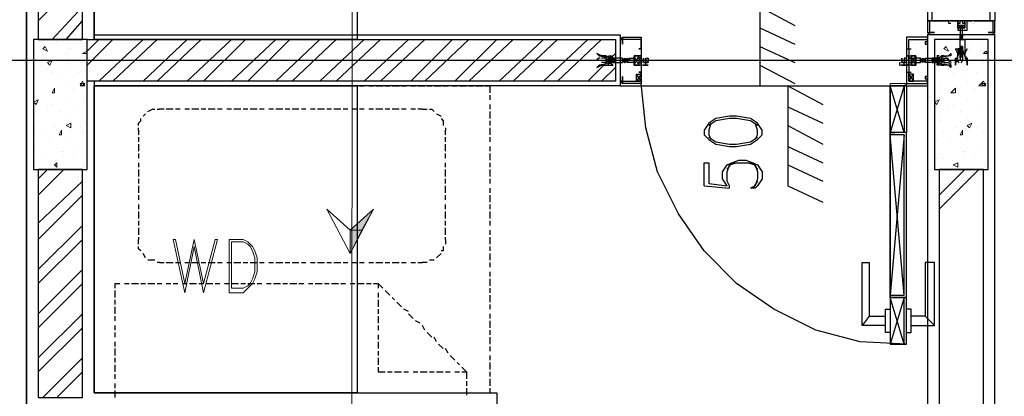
# Model space of a CAD drawing. Header units: millimetres. Extents: x 0 to 420, y 0 to 297.
# Tile 11 of 95: x 49 to 67, y 130 to 137. Entities that reach past the tile are written whole.
import ezdxf

# ---------------------------------------------------------------- set-up
doc = ezdxf.new("R2010")
doc.units = ezdxf.units.MM
doc.layers.add('FILL_000000', color=7, linetype='Continuous')
doc.layers.add('LINE_000000', color=7, linetype='Continuous')

msp = doc.modelspace()

# ---------------------------------------------------------------- hatches: boundary and pattern name
at = {"layer": 'FILL_000000'}
h = msp.add_hatch(color=7, dxfattribs=at)
h.dxf.hatch_style = 1
h.paths.add_polyline_path([(54.695, 133.181), (54.906, 133.181), (55.118, 133.562), (54.695, 133.181)])
h = msp.add_hatch(color=7, dxfattribs=at)
h.dxf.hatch_style = 1
h.paths.add_polyline_path([(54.695, 132.757), (54.695, 133.181), (54.906, 133.181), (54.695, 132.757)])

# ---------------------------------------------------------------- linework, layer by layer
at = {"layer": 'LINE_000000', "lineweight": 25}
for p, q in [((48.81, 237.829), (48.81, 81.365)), ((48.81, 117.56), (48.81, 229.404)), ((49.022, 136.991), (49.826, 137.795)), ((62.145, 137.583), (62.145, 135.805)), ((49.276, 136.652), (49.826, 137.245)), ((62.145, 137.245), (62.78, 136.906)), ((49.53, 136.652), (49.826, 136.991)), ((65.744, 136.991), (65.744, 136.991)), ((66.421, 136.991), (66.421, 136.991)), ((62.145, 136.864), (62.78, 136.567)), ((65.574, 136.948), (65.574, 136.948)), ((65.574, 136.948), (65.574, 136.948)), ((65.574, 136.948), (65.574, 136.948)), ((65.744, 136.906), (65.871, 136.864)), ((66.04, 136.948), (66.04, 136.948)), ((66.04, 136.948), (66.04, 136.948)), ((66.04, 136.948), (66.04, 136.948)), ((49.911, 136.44), (50.123, 136.652)), ((49.911, 136.186), (50.377, 136.652)), ((50.123, 135.89), (50.927, 136.652)), ((50.377, 135.89), (51.181, 136.652)), ((50.927, 135.89), (51.731, 136.652)), ((51.181, 135.89), (51.985, 136.652)), ((51.731, 135.89), (52.536, 136.652)), ((52.028, 135.89), (52.79, 136.652)), ((52.536, 135.89), (53.34, 136.652)), ((52.832, 135.89), (53.594, 136.652)), ((53.34, 135.89), (54.144, 136.652)), ((53.636, 135.89), (54.441, 136.652)), ((54.144, 135.89), (54.949, 136.652)), ((54.441, 135.89), (55.245, 136.652)), ((54.949, 135.89), (55.753, 136.652)), ((55.245, 135.89), (56.049, 136.652)), ((55.795, 135.89), (56.557, 136.652)), ((56.049, 135.89), (56.854, 136.652)), ((56.6, 135.89), (57.362, 136.652)), ((56.854, 135.89), (57.658, 136.652)), ((57.404, 135.89), (58.208, 136.652)), ((57.658, 135.89), (58.462, 136.652)), ((58.208, 135.89), (59.013, 136.652)), ((58.462, 135.89), (59.267, 136.652)), ((59.605, 136.652), (59.605, 136.652)), ((59.605, 136.652), (59.605, 136.652)), ((59.648, 136.694), (59.648, 136.652)), ((59.648, 136.694), (59.648, 136.694)), ((59.648, 136.652), (59.648, 136.652)), ((65.193, 136.779), (65.193, 136.779)), ((65.193, 136.779), (65.193, 136.779)), ((65.193, 136.737), (65.193, 118.787)), ((66.421, 136.737), (65.193, 136.737)), ((66.421, 136.737), (65.193, 136.737)), ((65.193, 136.737), (65.193, 136.737)), ((65.193, 136.694), (65.193, 136.694)), ((65.193, 136.652), (65.193, 136.652)), ((65.236, 136.779), (65.236, 136.779)), ((65.236, 136.779), (65.236, 136.779)), ((65.236, 136.779), (65.236, 136.779)), ((65.236, 136.737), (65.236, 136.737)), ((65.786, 136.737), (65.786, 136.737)), ((65.786, 136.694), (65.786, 136.737)), ((65.786, 136.737), (65.786, 136.737)), ((65.786, 136.737), (65.828, 136.737)), ((65.786, 136.694), (65.828, 136.694)), ((65.786, 136.694), (65.786, 136.694)), ((65.786, 136.652), (65.786, 136.652)), ((65.828, 136.737), (65.828, 136.694)), ((65.828, 136.737), (65.828, 136.737)), ((65.828, 136.737), (65.828, 136.737)), ((65.828, 136.694), (65.828, 136.694)), ((65.828, 136.652), (65.828, 136.652)), ((65.828, 136.652), (65.828, 136.652)), ((66.379, 136.779), (66.379, 136.779)), ((66.379, 136.779), (66.379, 136.779)), ((66.379, 136.737), (66.379, 136.737)), ((66.421, 136.779), (66.421, 136.779)), ((66.421, 117.56), (66.421, 136.737)), ((59.986, 136.483), (59.986, 136.483)), ((62.145, 136.525), (62.78, 136.229)), ((64.812, 136.483), (64.897, 136.483)), ((64.855, 136.483), (64.855, 136.483)), ((64.855, 136.483), (64.855, 136.483)), ((65.786, 136.525), (65.786, 136.525)), ((65.786, 136.483), (65.786, 136.525)), ((65.786, 136.525), (65.786, 136.525)), ((65.786, 136.483), (65.786, 136.483)), ((65.786, 136.483), (65.786, 136.483)), ((65.786, 136.44), (65.786, 136.483)), ((65.786, 136.483), (65.786, 136.483)), ((65.786, 136.483), (65.786, 136.483)), ((65.828, 136.525), (65.828, 136.483)), ((65.828, 136.525), (65.828, 136.525)), ((65.828, 136.483), (65.828, 136.483)), ((65.828, 136.483), (65.828, 136.44)), ((65.828, 136.483), (65.828, 136.483)), ((59.013, 135.89), (59.521, 136.398)), ((59.351, 136.313), (59.267, 136.313)), ((59.351, 136.229), (59.394, 136.313)), ((59.478, 136.229), (59.521, 136.313)), ((59.944, 136.186), (59.859, 136.356)), ((59.944, 136.186), (59.859, 136.356)), ((64.897, 136.186), (64.982, 136.356)), ((64.897, 136.186), (64.982, 136.356)), ((65.151, 136.229), (65.109, 136.313)), ((65.49, 136.313), (65.574, 136.313)), ((65.786, 136.44), (65.828, 136.44)), ((65.786, 136.44), (65.786, 136.44)), ((65.786, 136.44), (65.786, 136.44)), ((65.786, 136.44), (65.786, 136.44)), ((65.786, 136.356), (65.828, 136.398)), ((65.786, 136.356), (65.786, 136.398)), ((65.786, 136.398), (65.786, 136.398)), ((65.786, 136.398), (65.786, 136.398)), ((65.786, 136.356), (65.828, 136.356)), ((65.786, 136.356), (65.786, 136.356)), ((65.786, 136.356), (65.786, 136.356)), ((65.786, 136.313), (65.786, 136.356)), ((65.786, 136.356), (65.786, 136.356)), ((65.786, 136.356), (65.786, 136.356)), ((65.786, 136.313), (65.786, 136.271)), ((65.828, 136.44), (65.828, 136.44)), ((65.828, 136.44), (65.828, 136.398)), ((65.828, 136.44), (65.828, 136.44)), ((65.828, 136.44), (65.828, 136.44)), ((65.828, 136.398), (65.828, 136.356)), ((65.828, 136.398), (65.828, 136.398)), ((65.828, 136.356), (65.828, 136.356)), ((65.828, 136.356), (65.828, 136.356)), ((65.828, 136.356), (65.828, 136.356)), ((65.828, 136.356), (65.828, 136.271)), ((109.262, 136.271), (27.94, 136.271)), ((59.351, 136.229), (59.267, 136.229)), ((59.267, 135.89), (59.521, 136.144)), ((59.436, 136.271), (59.436, 136.229)), ((59.521, 136.229), (59.521, 136.229)), ((59.521, 136.229), (59.521, 136.229)), ((60.029, 136.229), (60.113, 136.229)), ((62.145, 136.186), (62.78, 135.848)), ((64.728, 136.229), (64.812, 136.229)), ((65.151, 136.271), (65.151, 136.229)), ((65.49, 136.229), (65.574, 136.229)), ((59.986, 135.89), (59.902, 136.017)), ((59.986, 136.017), (59.902, 135.89)), ((59.986, 136.059), (59.986, 136.059)), ((64.812, 136.059), (64.897, 136.059)), ((64.812, 136.059), (64.897, 136.059)), ((64.855, 136.017), (64.855, 136.059)), ((64.855, 136.059), (64.855, 136.059)), ((64.855, 136.059), (64.855, 136.059)), ((64.855, 136.017), (64.855, 136.059)), ((64.855, 135.89), (64.939, 136.017)), ((64.855, 136.017), (64.939, 135.89)), ((50.165, 135.805), (50.25, 135.805)), ((50.292, 135.805), (50.419, 135.805)), ((50.461, 135.805), (50.546, 135.805)), ((50.588, 135.805), (50.715, 135.805)), ((50.758, 135.805), (50.842, 135.805)), ((50.927, 135.805), (51.012, 135.805)), ((51.054, 135.805), (51.181, 135.805)), ((51.223, 135.805), (51.308, 135.805)), ((51.35, 135.805), (51.477, 135.805)), ((51.52, 135.805), (51.604, 135.805)), ((51.689, 135.805), (51.774, 135.805)), ((51.816, 135.805), (51.943, 135.805)), ((51.985, 135.805), (52.07, 135.805)), ((52.112, 135.805), (52.239, 135.805)), ((52.282, 135.805), (52.366, 135.805)), ((52.451, 135.805), (52.536, 135.805)), ((52.578, 135.805), (52.705, 135.805)), ((52.747, 135.805), (52.832, 135.805)), ((52.874, 135.805), (53.001, 135.805)), ((53.044, 135.805), (53.128, 135.805)), ((53.213, 135.805), (53.298, 135.805)), ((53.34, 135.805), (53.467, 135.805)), ((53.509, 135.805), (53.594, 135.805)), ((53.636, 135.805), (53.763, 135.805)), ((53.806, 135.805), (53.89, 135.805)), ((53.975, 135.805), (54.06, 135.805)), ((54.102, 135.805), (54.229, 135.805)), ((54.271, 135.805), (54.356, 135.805)), ((54.398, 135.805), (54.525, 135.805)), ((54.568, 135.805), (54.652, 135.805)), ((54.737, 135.805), (54.822, 135.805)), ((54.864, 135.805), (54.949, 135.805)), ((55.033, 135.805), (55.118, 135.805)), ((55.16, 135.805), (55.287, 135.805)), ((55.33, 135.805), (55.414, 135.805)), ((55.457, 135.805), (55.584, 135.805)), ((55.626, 135.805), (55.711, 135.805)), ((55.795, 135.805), (55.88, 135.805)), ((55.922, 135.805), (56.049, 135.805)), ((56.092, 135.805), (56.176, 135.805)), ((56.219, 135.805), (56.346, 135.805)), ((56.388, 135.805), (56.473, 135.805)), ((56.557, 135.805), (56.642, 135.805)), ((56.684, 135.805), (56.811, 135.805)), ((56.854, 135.805), (56.938, 135.805)), ((56.981, 135.805), (57.108, 135.805)), ((59.648, 135.89), (59.605, 135.89)), ((59.605, 135.805), (65.193, 135.805)), ((59.648, 135.89), (59.648, 135.89)), ((59.648, 135.848), (59.648, 135.848)), ((62.145, 135.805), (62.653, 135.805)), ((62.653, 135.805), (62.653, 133.985)), ((62.653, 135.805), (63.288, 135.467)), ((64.77, 134.959), (64.516, 135.805)), ((64.77, 135.805), (64.516, 134.959)), ((64.77, 135.848), (64.855, 135.848)), ((64.812, 135.805), (64.812, 135.848)), ((65.193, 135.89), (65.193, 135.89)), ((65.193, 135.89), (65.193, 135.89)), ((65.193, 135.848), (65.193, 135.848)), ((50.038, 135.551), (50.038, 135.636)), ((57.235, 135.636), (57.235, 135.551)), ((50.038, 135.382), (50.038, 135.467)), ((51.181, 135.382), (51.223, 135.382)), ((51.308, 135.382), (51.223, 135.382)), ((51.477, 135.382), (51.35, 135.382)), ((51.604, 135.382), (51.52, 135.382)), ((51.774, 135.382), (51.689, 135.382)), ((51.943, 135.382), (51.816, 135.382)), ((52.07, 135.382), (51.985, 135.382)), ((52.239, 135.382), (52.112, 135.382)), ((52.366, 135.382), (52.282, 135.382)), ((52.536, 135.382), (52.451, 135.382)), ((52.705, 135.382), (52.578, 135.382)), ((52.832, 135.382), (52.747, 135.382)), ((53.001, 135.382), (52.874, 135.382)), ((53.128, 135.382), (53.044, 135.382)), ((53.298, 135.382), (53.213, 135.382)), ((53.467, 135.382), (53.34, 135.382)), ((53.594, 135.382), (53.509, 135.382)), ((53.763, 135.382), (53.636, 135.382)), ((53.89, 135.382), (53.806, 135.382)), ((54.06, 135.382), (53.975, 135.382)), ((54.229, 135.382), (54.102, 135.382)), ((54.356, 135.382), (54.271, 135.382)), ((54.525, 135.382), (54.398, 135.382)), ((54.652, 135.382), (54.568, 135.382)), ((54.822, 135.382), (54.737, 135.382)), ((54.949, 135.382), (54.864, 135.382)), ((55.118, 135.382), (55.033, 135.382)), ((55.287, 135.382), (55.16, 135.382)), ((55.414, 135.382), (55.33, 135.382)), ((55.584, 135.382), (55.457, 135.382)), ((55.711, 135.382), (55.626, 135.382)), ((55.88, 135.382), (55.795, 135.382)), ((56.007, 135.382), (55.922, 135.382)), ((56.007, 135.382), (56.092, 135.382)), ((57.235, 135.467), (57.235, 135.382)), ((62.653, 135.424), (63.288, 135.128)), ((50.038, 135.213), (50.038, 135.34)), ((50.927, 135.255), (50.969, 135.297)), ((56.261, 135.297), (56.346, 135.255)), ((57.235, 135.34), (57.235, 135.213)), ((50.038, 135.086), (50.038, 135.17)), ((50.038, 134.916), (50.038, 135.043)), ((50.842, 135.001), (50.842, 135.043)), ((56.43, 135.043), (56.43, 135.001)), ((57.235, 135.17), (57.235, 135.086)), ((57.235, 135.043), (57.235, 134.916)), ((62.653, 135.086), (63.288, 134.747)), ((50.038, 134.789), (50.038, 134.874)), ((50.842, 135.001), (50.842, 134.916)), ((50.842, 134.874), (50.842, 134.789)), ((56.43, 134.916), (56.43, 135.001)), ((56.43, 134.789), (56.43, 134.874)), ((57.235, 134.874), (57.235, 134.789)), ((64.77, 131.995), (64.516, 134.916)), ((64.77, 134.916), (64.516, 131.995)), ((50.038, 134.62), (50.038, 134.705)), ((50.842, 134.747), (50.842, 134.62)), ((56.43, 134.62), (56.43, 134.747)), ((57.235, 134.705), (57.235, 134.62)), ((62.653, 134.705), (63.288, 134.408)), ((50.038, 134.451), (50.038, 134.578)), ((50.842, 134.578), (50.842, 134.493)), ((56.43, 134.493), (56.43, 134.578)), ((57.235, 134.578), (57.235, 134.451)), ((50.038, 134.324), (50.038, 134.408)), ((50.842, 134.408), (50.842, 134.324)), ((56.43, 134.324), (56.43, 134.408)), ((57.235, 134.408), (57.235, 134.324)), ((62.653, 134.366), (63.288, 134.07)), ((49.022, 134.112), (49.191, 134.281)), ((49.022, 133.816), (49.488, 134.281)), ((50.038, 134.154), (50.038, 134.281)), ((50.842, 134.281), (50.842, 134.154)), ((56.43, 134.154), (56.43, 134.281)), ((57.235, 134.281), (57.235, 134.154)), ((65.405, 133.816), (65.871, 134.281)), ((65.405, 133.562), (66.125, 134.281)), ((49.022, 133.308), (49.826, 134.07)), ((50.038, 134.027), (50.038, 134.112)), ((50.842, 134.112), (50.842, 134.027)), ((50.842, 133.985), (50.842, 133.858)), ((56.43, 134.027), (56.43, 134.112)), ((56.43, 133.858), (56.43, 133.985)), ((57.235, 134.112), (57.235, 134.027)), ((61.129, 133.985), (61.595, 133.943)), ((62.103, 134.07), (62.018, 133.943)), ((62.653, 133.985), (63.288, 133.689)), ((49.022, 133.011), (49.826, 133.816)), ((50.038, 133.858), (50.038, 133.943)), ((50.038, 133.689), (50.038, 133.816)), ((50.842, 133.816), (50.842, 133.731)), ((56.43, 133.731), (56.43, 133.816)), ((57.235, 133.943), (57.235, 133.858)), ((57.235, 133.816), (57.235, 133.689)), ((50.038, 133.562), (50.038, 133.646)), ((50.842, 133.646), (50.842, 133.562)), ((56.43, 133.562), (56.43, 133.646)), ((57.235, 133.646), (57.235, 133.562)), ((50.038, 133.392), (50.038, 133.519)), ((50.842, 133.519), (50.842, 133.392)), ((56.43, 133.392), (56.43, 133.519)), ((57.235, 133.519), (57.235, 133.392)), ((49.022, 132.461), (49.826, 133.265)), ((50.038, 133.265), (50.038, 133.35)), ((50.842, 133.35), (50.842, 133.265)), ((56.43, 133.265), (56.43, 133.35)), ((57.235, 133.35), (57.235, 133.265)), ((50.038, 133.096), (50.038, 133.181)), ((50.038, 132.927), (50.038, 133.054)), ((50.842, 133.223), (50.842, 133.096)), ((50.842, 133.054), (50.842, 133.011)), ((56.43, 133.096), (56.43, 133.223)), ((56.43, 133.011), (56.43, 133.054)), ((57.235, 133.181), (57.235, 133.096)), ((57.235, 133.054), (57.235, 132.927)), ((49.022, 132.207), (49.826, 133.011)), ((50.038, 132.8), (50.038, 132.884)), ((50.842, 132.927), (50.842, 133.011)), ((56.43, 133.011), (56.43, 132.927)), ((57.235, 132.884), (57.235, 132.8)), ((50.038, 132.63), (50.038, 132.757)), ((50.969, 132.673), (50.927, 132.757)), ((56.346, 132.757), (56.261, 132.673)), ((57.235, 132.757), (57.235, 132.63)), ((50.038, 132.503), (50.038, 132.588)), ((51.223, 132.588), (51.181, 132.588)), ((51.223, 132.588), (51.308, 132.588)), ((51.35, 132.588), (51.477, 132.588)), ((51.52, 132.588), (51.604, 132.588)), ((51.689, 132.588), (51.774, 132.588)), ((51.816, 132.588), (51.943, 132.588)), ((51.985, 132.588), (52.07, 132.588)), ((52.112, 132.588), (52.239, 132.588)), ((52.282, 132.588), (52.366, 132.588)), ((52.451, 132.588), (52.536, 132.588)), ((52.578, 132.588), (52.705, 132.588)), ((52.747, 132.588), (52.832, 132.588)), ((52.874, 132.588), (53.001, 132.588)), ((53.044, 132.588), (53.128, 132.588)), ((53.213, 132.588), (53.298, 132.588)), ((53.34, 132.588), (53.467, 132.588)), ((53.509, 132.588), (53.594, 132.588)), ((53.636, 132.588), (53.763, 132.588)), ((53.806, 132.588), (53.89, 132.588)), ((53.975, 132.588), (54.06, 132.588)), ((54.102, 132.588), (54.229, 132.588)), ((54.271, 132.588), (54.356, 132.588)), ((54.398, 132.588), (54.525, 132.588)), ((54.568, 132.588), (54.652, 132.588)), ((54.737, 132.588), (54.822, 132.588)), ((54.864, 132.588), (54.949, 132.588)), ((55.033, 132.588), (55.118, 132.588)), ((55.16, 132.588), (55.287, 132.588)), ((55.33, 132.588), (55.414, 132.588)), ((55.457, 132.588), (55.584, 132.588)), ((55.626, 132.588), (55.711, 132.588)), ((55.795, 132.588), (55.88, 132.588)), ((55.922, 132.588), (56.007, 132.588)), ((56.092, 132.588), (56.007, 132.588)), ((57.235, 132.588), (57.235, 132.503)), ((49.022, 131.657), (49.826, 132.461)), ((50.038, 132.334), (50.038, 132.419)), ((57.235, 132.419), (57.235, 132.334)), ((49.022, 131.403), (49.826, 132.207)), ((50.038, 132.165), (50.038, 132.292)), ((50.588, 132.207), (50.673, 132.207)), ((50.715, 132.207), (50.842, 132.207)), ((50.885, 132.207), (50.969, 132.207)), ((51.012, 132.207), (51.139, 132.207)), ((51.181, 132.207), (51.266, 132.207)), ((51.35, 132.207), (51.435, 132.207)), ((51.477, 132.207), (51.562, 132.207)), ((51.647, 132.207), (51.731, 132.207)), ((51.774, 132.207), (51.901, 132.207)), ((51.943, 132.207), (52.028, 132.207)), ((52.07, 132.207), (52.197, 132.207)), ((52.239, 132.207), (52.324, 132.207)), ((52.409, 132.207), (52.493, 132.207)), ((52.536, 132.207), (52.663, 132.207)), ((52.705, 132.207), (52.79, 132.207)), ((52.832, 132.207), (52.959, 132.207)), ((53.001, 132.207), (53.086, 132.207)), ((53.171, 132.207), (53.255, 132.207)), ((53.298, 132.207), (53.425, 132.207)), ((53.467, 132.207), (53.552, 132.207)), ((53.594, 132.207), (53.721, 132.207)), ((53.763, 132.207), (53.848, 132.207)), ((53.933, 132.207), (54.017, 132.207)), ((54.06, 132.207), (54.187, 132.207)), ((54.229, 132.207), (54.314, 132.207)), ((54.356, 132.207), (54.483, 132.207)), ((54.525, 132.207), (54.61, 132.207)), ((54.695, 132.207), (54.779, 132.207)), ((54.822, 132.207), (54.949, 132.207)), ((54.991, 132.207), (55.076, 132.207)), ((55.118, 132.207), (55.203, 132.207)), ((57.235, 132.292), (57.235, 132.165)), ((50.038, 132.038), (50.038, 132.122)), ((50.038, 131.868), (50.038, 131.995)), ((50.419, 131.953), (50.419, 132.08)), ((55.203, 132.038), (55.203, 131.953)), ((55.414, 131.995), (55.33, 132.08)), ((57.235, 132.122), (57.235, 132.038)), ((57.235, 131.995), (57.235, 131.868)), ((50.038, 131.741), (50.038, 131.826)), ((50.419, 131.826), (50.419, 131.911)), ((55.203, 131.911), (55.203, 131.784)), ((55.499, 131.911), (55.457, 131.953)), ((55.626, 131.784), (55.541, 131.868)), ((57.235, 131.826), (57.235, 131.741)), ((64.77, 131.953), (64.516, 131.106)), ((64.77, 131.106), (64.516, 131.953)), ((49.022, 130.852), (49.826, 131.657)), ((50.038, 131.572), (50.038, 131.657)), ((50.419, 131.657), (50.419, 131.784)), ((55.203, 131.741), (55.203, 131.657)), ((55.753, 131.699), (55.668, 131.741)), ((55.838, 131.572), (55.753, 131.657)), ((57.235, 131.657), (57.235, 131.572)), ((50.038, 131.403), (50.038, 131.53)), ((50.419, 131.53), (50.419, 131.614)), ((50.419, 131.36), (50.419, 131.445)), ((55.203, 131.614), (55.203, 131.487)), ((55.203, 131.445), (55.203, 131.36)), ((55.965, 131.487), (55.88, 131.53)), ((56.049, 131.36), (56.007, 131.445)), ((57.235, 131.53), (57.235, 131.403)), ((64.135, 131.614), (64.008, 131.445)), ((65.151, 131.614), (65.32, 131.445)), ((49.022, 130.598), (49.826, 131.403)), ((50.038, 131.276), (50.038, 131.36)), ((50.419, 131.233), (50.419, 131.318)), ((55.203, 131.276), (55.203, 131.191)), ((56.176, 131.233), (56.092, 131.318)), ((57.235, 131.36), (57.235, 131.276)), ((50.038, 131.106), (50.038, 131.233)), ((50.419, 131.064), (50.419, 131.149)), ((55.203, 131.149), (55.203, 131.022)), ((56.261, 131.149), (56.219, 131.233)), ((56.388, 131.022), (56.303, 131.106)), ((57.235, 131.233), (57.235, 131.106)), ((50.038, 130.979), (50.038, 131.064)), ((50.419, 130.895), (50.419, 131.022)), ((55.203, 130.979), (55.203, 130.895)), ((56.473, 130.937), (56.43, 131.022)), ((57.235, 131.064), (57.235, 130.979)), ((49.107, 130.133), (49.826, 130.852)), ((50.038, 130.81), (50.038, 130.895)), ((50.038, 130.641), (50.038, 130.768)), ((50.419, 130.768), (50.419, 130.852)), ((50.419, 130.598), (50.419, 130.725)), ((55.203, 130.852), (55.203, 130.725)), ((56.6, 130.81), (56.515, 130.895)), ((56.684, 130.725), (56.642, 130.768)), ((57.235, 130.895), (57.235, 130.81)), ((57.235, 130.768), (57.235, 130.641)), ((49.361, 130.133), (49.826, 130.598)), ((50.038, 130.514), (50.038, 130.598)), ((50.419, 130.471), (50.419, 130.556)), ((55.203, 130.683), (55.203, 130.598)), ((55.203, 130.598), (55.33, 130.598)), ((55.372, 130.598), (55.457, 130.598)), ((55.499, 130.598), (55.626, 130.598)), ((55.668, 130.598), (55.753, 130.598)), ((55.838, 130.598), (55.922, 130.598)), ((55.965, 130.598), (56.092, 130.598)), ((56.134, 130.598), (56.219, 130.598)), ((56.261, 130.598), (56.388, 130.598)), ((56.43, 130.598), (56.515, 130.598)), ((56.6, 130.598), (56.684, 130.598)), ((56.811, 130.598), (56.811, 130.471)), ((57.235, 130.598), (57.235, 130.514)), ((50.038, 130.344), (50.038, 130.471)), ((50.419, 130.302), (50.419, 130.387)), ((56.811, 130.429), (56.811, 130.344)), ((57.235, 130.471), (57.235, 130.344)), ((50.038, 130.217), (50.038, 130.302)), ((50.419, 130.133), (50.419, 130.26)), ((56.811, 130.302), (56.811, 130.175)), ((57.235, 130.302), (57.235, 130.217))]:
    msp.add_line(p, q, dxfattribs=at)
at = {"layer": 'LINE_000000', "lineweight": 13}
for p, q in [((54.779, 206.629), (54.695, 90.212)), ((64.812, 135.848), (64.812, 135.848)), ((52.493, 133.011), (52.493, 132.038)), ((52.536, 132.969), (52.536, 132.122))]:
    msp.add_line(p, q, dxfattribs=at)
at = {"layer": 'LINE_000000', "lineweight": 0}
for p, q in [((49.064, 136.525), (49.064, 136.525)), ((49.064, 136.483), (49.064, 136.483)), ((49.107, 136.483), (49.149, 136.525)), ((49.107, 136.483), (49.191, 136.44)), ((49.191, 136.44), (49.149, 136.525)), ((49.361, 136.61), (49.361, 136.61)), ((49.572, 136.567), (49.572, 136.567)), ((49.572, 136.483), (49.572, 136.483)), ((49.615, 136.483), (49.615, 136.483)), ((49.826, 136.525), (49.826, 136.525)), ((65.447, 136.525), (65.447, 136.525)), ((65.447, 136.483), (65.447, 136.483)), ((65.49, 136.483), (65.532, 136.525)), ((65.49, 136.483), (65.574, 136.44)), ((65.574, 136.44), (65.532, 136.525)), ((65.744, 136.61), (65.744, 136.61)), ((65.913, 136.483), (65.913, 136.483)), ((65.955, 136.567), (65.955, 136.567)), ((65.955, 136.483), (65.955, 136.483)), ((66.167, 136.525), (66.167, 136.525)), ((49.826, 136.398), (49.911, 136.44)), ((49.826, 136.398), (49.911, 136.398)), ((49.911, 136.398), (49.911, 136.44)), ((66.209, 136.398), (66.252, 136.44)), ((66.209, 136.398), (66.294, 136.398)), ((66.294, 136.398), (66.252, 136.44)), ((49.064, 136.186), (49.064, 136.186)), ((49.191, 136.229), (49.276, 136.271)), ((49.191, 136.229), (49.234, 136.186)), ((49.191, 136.102), (49.191, 136.102)), ((49.234, 136.186), (49.276, 136.271)), ((49.234, 136.144), (49.234, 136.144)), ((49.53, 136.102), (49.53, 136.102)), ((49.572, 136.229), (49.572, 136.229)), ((49.826, 136.229), (49.826, 136.229)), ((59.605, 136.271), (59.605, 136.271)), ((65.193, 136.271), (65.193, 136.271)), ((65.447, 136.186), (65.447, 136.186)), ((65.574, 136.229), (65.617, 136.271)), ((65.574, 136.229), (65.617, 136.186)), ((65.574, 136.102), (65.574, 136.102)), ((65.617, 136.186), (65.617, 136.271)), ((65.617, 136.144), (65.617, 136.144)), ((65.913, 136.102), (65.913, 136.102)), ((65.955, 136.229), (65.955, 136.229)), ((66.209, 136.229), (66.209, 136.229)), ((49.276, 136.059), (49.276, 136.059)), ((49.445, 135.932), (49.445, 135.932)), ((49.742, 136.059), (49.742, 136.059)), ((65.659, 136.059), (65.659, 136.059)), ((65.828, 135.932), (65.828, 135.932)), ((66.082, 136.059), (66.082, 136.059)), ((49.022, 135.848), (49.022, 135.848)), ((49.276, 135.678), (49.318, 135.763)), ((49.318, 135.678), (49.318, 135.763)), ((49.53, 135.89), (49.53, 135.89)), ((49.657, 135.763), (49.657, 135.763)), ((49.784, 135.805), (49.826, 135.89)), ((49.784, 135.848), (49.869, 135.848)), ((49.784, 135.848), (49.826, 135.805)), ((49.826, 135.805), (49.869, 135.848)), ((65.405, 135.848), (65.405, 135.848)), ((65.617, 135.678), (65.701, 135.763)), ((65.701, 135.678), (65.701, 135.763)), ((65.913, 135.89), (65.913, 135.89)), ((66.04, 135.763), (66.04, 135.763)), ((66.125, 135.805), (66.209, 135.89)), ((66.167, 135.848), (66.252, 135.848)), ((66.167, 135.848), (66.209, 135.805)), ((66.209, 135.805), (66.252, 135.848)), ((49.022, 135.678), (49.022, 135.678)), ((49.276, 135.721), (49.276, 135.721)), ((49.276, 135.678), (49.318, 135.678)), ((65.405, 135.678), (65.405, 135.678)), ((65.617, 135.678), (65.701, 135.678)), ((65.659, 135.721), (65.659, 135.721)), ((48.937, 135.509), (49.022, 135.551)), ((48.937, 135.509), (48.98, 135.467)), ((48.98, 135.467), (49.022, 135.551)), ((48.98, 135.551), (48.98, 135.551)), ((49.022, 135.509), (49.022, 135.509)), ((49.191, 135.424), (49.191, 135.424)), ((49.276, 135.467), (49.276, 135.467)), ((49.53, 135.551), (49.53, 135.551)), ((49.53, 135.551), (49.53, 135.551)), ((49.742, 135.424), (49.742, 135.424)), ((49.869, 135.551), (49.869, 135.551)), ((65.32, 135.509), (65.405, 135.551)), ((65.32, 135.509), (65.363, 135.467)), ((65.363, 135.467), (65.405, 135.551)), ((65.363, 135.551), (65.363, 135.551)), ((65.405, 135.509), (65.405, 135.509)), ((65.574, 135.424), (65.574, 135.424)), ((65.659, 135.467), (65.659, 135.467)), ((65.913, 135.551), (65.913, 135.551)), ((65.913, 135.551), (65.913, 135.551)), ((66.125, 135.424), (66.125, 135.424)), ((66.252, 135.551), (66.252, 135.551)), ((49.022, 135.297), (49.022, 135.297)), ((49.403, 135.34), (49.403, 135.34)), ((49.53, 135.213), (49.53, 135.213)), ((65.405, 135.297), (65.405, 135.297)), ((65.786, 135.34), (65.786, 135.34)), ((65.913, 135.213), (65.913, 135.213)), ((49.022, 135.17), (49.022, 135.17)), ((49.318, 135.043), (49.318, 135.043)), ((49.53, 135.086), (49.615, 135.128)), ((49.53, 135.086), (49.615, 135.043)), ((49.615, 135.043), (49.615, 135.128)), ((49.784, 135.043), (49.784, 135.043)), ((65.405, 135.17), (65.405, 135.17)), ((65.701, 135.043), (65.701, 135.043)), ((65.913, 135.086), (65.998, 135.128)), ((65.913, 135.086), (65.955, 135.043)), ((65.955, 135.043), (65.998, 135.128)), ((66.125, 135.043), (66.125, 135.043)), ((49.107, 134.959), (49.107, 134.959)), ((49.234, 134.874), (49.234, 134.874)), ((49.403, 134.916), (49.445, 135.001)), ((49.53, 134.874), (49.53, 134.874)), ((49.826, 134.959), (49.826, 134.959)), ((49.869, 135.001), (49.869, 135.001)), ((65.49, 134.959), (65.49, 134.959)), ((65.617, 134.874), (65.617, 134.874)), ((65.786, 134.916), (65.828, 135.001)), ((65.913, 134.874), (65.913, 134.874)), ((66.209, 134.959), (66.209, 134.959)), ((66.252, 135.001), (66.252, 135.001)), ((48.98, 134.832), (48.98, 134.832)), ((49.742, 134.662), (49.742, 134.662)), ((49.911, 134.662), (49.911, 134.662)), ((49.911, 134.662), (49.911, 134.662)), ((65.363, 134.832), (65.363, 134.832)), ((66.125, 134.662), (66.125, 134.662)), ((66.294, 134.662), (66.294, 134.662)), ((66.294, 134.662), (66.294, 134.662)), ((48.98, 134.493), (48.98, 134.493)), ((49.107, 134.493), (49.107, 134.493)), ((49.445, 134.62), (49.445, 134.62)), ((49.488, 134.62), (49.488, 134.62)), ((49.488, 134.535), (49.488, 134.535)), ((49.657, 134.493), (49.657, 134.493)), ((65.363, 134.493), (65.363, 134.493)), ((65.49, 134.493), (65.49, 134.493)), ((65.828, 134.62), (65.828, 134.62)), ((65.871, 134.62), (65.871, 134.62)), ((65.871, 134.535), (65.871, 134.535)), ((66.04, 134.493), (66.04, 134.493)), ((49.318, 134.366), (49.361, 134.408)), ((49.318, 134.366), (49.361, 134.324)), ((49.318, 134.366), (49.318, 134.366)), ((49.361, 134.324), (49.361, 134.408)), ((49.869, 134.366), (49.869, 134.366)), ((49.869, 134.324), (49.869, 134.324)), ((65.659, 134.366), (65.744, 134.408)), ((65.659, 134.366), (65.744, 134.324)), ((65.701, 134.366), (65.701, 134.366)), ((65.744, 134.324), (65.744, 134.408)), ((66.252, 134.366), (66.252, 134.366)), ((66.252, 134.324), (66.252, 134.324)), ((49.488, 134.281), (49.488, 134.281)), ((49.869, 134.281), (49.869, 134.281)), ((65.871, 134.281), (65.871, 134.281)), ((66.209, 134.281), (66.209, 134.281))]:
    msp.add_line(p, q, dxfattribs=at)
at = {"layer": 'LINE_000000', "lineweight": 25}
for points in [[(50.038, 150.749), (58.081, 150.749), (58.081, 149.521), (50.038, 149.521), (50.038, 136.652)], [(66.421, 136.991), (65.871, 136.991), (65.871, 136.948), (65.871, 136.864), (65.828, 136.864), (65.744, 136.864), (65.744, 136.948), (65.744, 136.991), (65.193, 136.991), (65.193, 136.779), (65.32, 136.779), (65.278, 136.779), (65.236, 136.779), (65.236, 136.991), (65.574, 136.991)], [(65.574, 136.991), (65.574, 136.948), (65.617, 136.948)], [(65.617, 136.991), (65.744, 136.991), (65.744, 136.821), (65.913, 136.821), (65.913, 136.991), (65.998, 136.991)], [(66.04, 136.991), (66.379, 136.991), (66.379, 136.779), (66.336, 136.779), (66.294, 136.779), (66.421, 136.779), (66.421, 136.991)], [(65.744, 136.864), (65.871, 136.864), (65.871, 136.906), (65.744, 136.906), (65.744, 136.864), (65.871, 136.906)], [(65.828, 136.737), (65.828, 136.864), (65.786, 136.864), (65.786, 136.737)], [(50.038, 136.737), (59.605, 136.737), (59.605, 135.805), (50.038, 135.805)], [(59.605, 136.694), (59.605, 136.652), (59.648, 136.652)], [(59.648, 136.694), (59.648, 136.652), (59.605, 136.694)], [(59.986, 136.694), (59.986, 136.356), (59.986, 136.313), (59.986, 136.356), (59.859, 136.356), (59.859, 136.271), (59.859, 136.186), (59.986, 136.186), (59.986, 136.229), (59.986, 136.186), (59.986, 135.848), (59.648, 135.848), (59.648, 135.975), (59.648, 135.932), (59.648, 135.89), (59.986, 135.89), (59.986, 136.017)], [(59.944, 136.483), (59.986, 136.483), (59.986, 136.525), (59.986, 136.652), (59.648, 136.652), (59.648, 136.61), (59.648, 136.567), (59.648, 136.694), (59.986, 136.694)], [(64.812, 136.694), (64.812, 136.356), (64.855, 136.356), (64.855, 136.313), (64.855, 136.356), (64.982, 136.356), (64.982, 136.271), (64.982, 136.186), (64.855, 136.186), (64.855, 136.229), (64.855, 136.186), (64.812, 136.186), (64.812, 135.848), (65.193, 135.848), (65.193, 135.975), (65.151, 135.975), (65.151, 135.932), (65.193, 135.932), (65.193, 135.89), (64.855, 135.89), (64.855, 136.017)], [(64.855, 136.483), (64.855, 136.525), (64.855, 136.652), (65.193, 136.652), (65.193, 136.61), (65.151, 136.61), (65.151, 136.567), (65.193, 136.567), (65.193, 136.694), (64.812, 136.694)], [(65.193, 136.779), (65.236, 136.779), (65.193, 136.737)], [(65.786, 136.737), (65.828, 136.737), (65.786, 136.694), (65.828, 136.737)], [(65.828, 136.652), (65.828, 136.694), (65.786, 136.652), (65.828, 136.694)], [(65.828, 136.652), (65.786, 136.652), (65.786, 136.694)], [(59.986, 136.483), (59.986, 136.483), (59.986, 136.356), (59.859, 136.356), (59.859, 136.186), (59.986, 136.186), (59.986, 136.059)], [(64.855, 136.483), (64.855, 136.483), (64.855, 136.356), (64.982, 136.356), (64.982, 136.186), (64.855, 136.186), (64.855, 136.059)], [(65.786, 136.525), (65.828, 136.525), (65.786, 136.483), (65.828, 136.483)], [(65.786, 136.483), (65.828, 136.483), (65.786, 136.44)], [(59.241, 136.313), (59.233, 136.313), (59.224, 136.311), (59.216, 136.309), (59.208, 136.306), (59.2, 136.303), (59.192, 136.299), (59.185, 136.294), (59.178, 136.289)], [(59.178, 136.295), (59.185, 136.29), (59.192, 136.285), (59.2, 136.281), (59.208, 136.278), (59.216, 136.275), (59.224, 136.273), (59.233, 136.272), (59.241, 136.271)], [(59.394, 136.313), (59.351, 136.271), (59.394, 136.229)], [(59.351, 136.313), (59.351, 136.271), (59.351, 136.313), (59.351, 136.271), (59.351, 136.229), (59.351, 136.271), (59.351, 136.229), (59.351, 136.271), (59.351, 136.229)], [(59.394, 136.356), (59.478, 136.356), (59.394, 136.313)], [(59.394, 136.313), (59.394, 136.271), (59.394, 136.313), (59.394, 136.271), (59.394, 136.313), (59.394, 136.271), (59.436, 136.313), (59.436, 136.271), (59.436, 136.313), (59.436, 136.271)], [(59.394, 136.229), (59.436, 136.271), (59.436, 136.229), (59.436, 136.271), (59.436, 136.229), (59.436, 136.313), (59.436, 136.229)], [(59.478, 136.229), (59.478, 136.271), (59.478, 136.313), (59.478, 136.229), (59.478, 136.313), (59.436, 136.229)], [(59.478, 136.271), (59.478, 136.313), (59.478, 136.271), (59.436, 136.313)], [(59.436, 136.313), (59.436, 136.271), (59.436, 136.229)], [(59.478, 136.313), (59.478, 136.271), (59.478, 136.313), (59.478, 136.271), (59.521, 136.313), (59.521, 136.271), (59.521, 136.313)], [(59.521, 136.229), (59.521, 136.313), (59.521, 136.229), (59.521, 136.271)], [(59.521, 136.313), (59.521, 136.271), (59.521, 136.313), (59.521, 136.271)], [(59.69, 136.229), (59.69, 136.271), (59.69, 136.313), (59.69, 136.229), (59.69, 136.313), (59.648, 136.229)], [(59.648, 136.229), (59.648, 136.271), (59.648, 136.313)], [(59.648, 136.313), (59.648, 136.271), (59.69, 136.229), (59.69, 136.271), (59.69, 136.229)], [(59.69, 136.271), (59.69, 136.313), (59.648, 136.271), (59.648, 136.313)], [(59.69, 136.313), (59.69, 136.271), (59.69, 136.313), (59.69, 136.271), (59.732, 136.313), (59.732, 136.271), (59.732, 136.313), (59.732, 136.271), (59.732, 136.313), (59.732, 136.271), (59.732, 136.313), (59.775, 136.271)], [(59.69, 136.229), (59.732, 136.271), (59.732, 136.229), (59.732, 136.271), (59.732, 136.229), (59.732, 136.271), (59.732, 136.229), (59.775, 136.313), (59.775, 136.271)], [(59.775, 136.313), (59.859, 136.313), (59.859, 136.271), (59.859, 136.229), (59.732, 136.229)], [(59.859, 136.186), (59.859, 136.356), (59.944, 136.356), (59.944, 136.186), (59.859, 136.186), (59.944, 136.356)], [(59.859, 136.186), (59.859, 136.356), (59.944, 136.356), (59.944, 136.186), (59.859, 136.186), (59.944, 136.356)], [(60.006, 136.281), (60.016, 136.276), (60.027, 136.273), (60.039, 136.272), (60.05, 136.271), (60.061, 136.272), (60.072, 136.273), (60.083, 136.276), (60.094, 136.281)], [(64.705, 136.281), (64.715, 136.276), (64.726, 136.273), (64.738, 136.272), (64.749, 136.271), (64.76, 136.272), (64.771, 136.273), (64.782, 136.276), (64.793, 136.281)], [(64.982, 136.186), (64.982, 136.356), (64.897, 136.356), (64.897, 136.186), (64.982, 136.186), (64.897, 136.356)], [(64.982, 136.186), (64.982, 136.356), (64.897, 136.356), (64.897, 136.186), (64.982, 136.186), (64.897, 136.356)], [(65.066, 136.313), (64.982, 136.313), (64.939, 136.313), (64.939, 136.271), (64.982, 136.271), (64.939, 136.271), (64.939, 136.229), (64.982, 136.229), (65.066, 136.229)], [(65.109, 136.229), (65.109, 136.313), (65.109, 136.229), (65.066, 136.313)], [(65.066, 136.271), (65.066, 136.313), (65.066, 136.271), (65.109, 136.313), (65.109, 136.271), (65.109, 136.313), (65.109, 136.271), (65.109, 136.313), (65.109, 136.271), (65.109, 136.313), (65.151, 136.271), (65.151, 136.313)], [(65.109, 136.229), (65.066, 136.271), (65.066, 136.229), (65.066, 136.313), (65.066, 136.271)], [(65.151, 136.271), (65.151, 136.313), (65.151, 136.271), (65.151, 136.313), (65.151, 136.271), (65.151, 136.229), (65.151, 136.271), (65.151, 136.229), (65.151, 136.271), (65.151, 136.313), (65.151, 136.229), (65.151, 136.271), (65.151, 136.313), (65.151, 136.229), (65.109, 136.313)], [(65.278, 136.313), (65.32, 136.229), (65.278, 136.271)], [(65.278, 136.271), (65.278, 136.313), (65.32, 136.271), (65.32, 136.313)], [(65.363, 136.313), (65.363, 136.229), (65.363, 136.271), (65.363, 136.313), (65.363, 136.229), (65.32, 136.313)], [(65.32, 136.313), (65.32, 136.271), (65.32, 136.313), (65.32, 136.271), (65.32, 136.313), (65.363, 136.271), (65.363, 136.313)], [(65.405, 136.356), (65.363, 136.356), (65.405, 136.313)], [(65.363, 136.229), (65.363, 136.271), (65.363, 136.229), (65.363, 136.271), (65.363, 136.229), (65.363, 136.271), (65.363, 136.313), (65.363, 136.271), (65.363, 136.313), (65.363, 136.271), (65.405, 136.313)], [(65.405, 136.271), (65.405, 136.229), (65.405, 136.271), (65.405, 136.229), (65.405, 136.271), (65.447, 136.229), (65.447, 136.271), (65.447, 136.229), (65.447, 136.271), (65.447, 136.229), (65.447, 136.313), (65.447, 136.271), (65.447, 136.313), (65.447, 136.271), (65.405, 136.313), (65.405, 136.271), (65.405, 136.313), (65.405, 136.271), (65.405, 136.313), (65.405, 136.271), (65.405, 136.229), (65.363, 136.313)], [(65.363, 136.271), (65.405, 136.229), (65.405, 136.313), (65.405, 136.271)], [(65.405, 136.229), (65.405, 136.313), (65.447, 136.229), (65.405, 136.313)], [(65.49, 136.313), (65.49, 136.229), (65.447, 136.313)], [(65.447, 136.271), (65.447, 136.313), (65.49, 136.271), (65.49, 136.313)], [(65.578, 136.289), (65.571, 136.294), (65.564, 136.299), (65.556, 136.303), (65.549, 136.306), (65.54, 136.309), (65.532, 136.311), (65.524, 136.313), (65.515, 136.313)], [(65.515, 136.271), (65.524, 136.272), (65.532, 136.273), (65.54, 136.275), (65.549, 136.278), (65.556, 136.281), (65.564, 136.285), (65.571, 136.29), (65.578, 136.295)], [(65.744, 136.288), (65.744, 136.279), (65.746, 136.271), (65.748, 136.263), (65.751, 136.254), (65.754, 136.247), (65.758, 136.239), (65.763, 136.232), (65.768, 136.225)], [(65.786, 136.398), (65.828, 136.398), (65.786, 136.398), (65.828, 136.44)], [(65.786, 136.356), (65.828, 136.356), (65.786, 136.313)], [(65.804, 136.225), (65.81, 136.232), (65.814, 136.239), (65.818, 136.247), (65.821, 136.254), (65.824, 136.263), (65.826, 136.271), (65.828, 136.279), (65.828, 136.288)], [(59.394, 136.186), (59.478, 136.186), (59.394, 136.229)], [(59.436, 136.229), (59.478, 136.271), (59.478, 136.229), (59.478, 136.271), (59.478, 136.229)], [(59.521, 136.229), (59.521, 136.271), (59.521, 136.229), (59.521, 136.271), (59.521, 136.229), (59.478, 136.271), (59.478, 136.229), (59.478, 136.271)], [(59.69, 136.271), (59.69, 136.229), (59.69, 136.271), (59.69, 136.229)], [(59.994, 136.238), (59.991, 136.231), (59.988, 136.223), (59.987, 136.215), (59.986, 136.208), (59.987, 136.2), (59.988, 136.192), (59.991, 136.184), (59.994, 136.177)], [(60.094, 136.177), (60.083, 136.181), (60.072, 136.184), (60.061, 136.186), (60.05, 136.186), (60.039, 136.186), (60.027, 136.184), (60.016, 136.181), (60.006, 136.177)], [(60.063, 136.177), (60.067, 136.184), (60.069, 136.192), (60.071, 136.2), (60.071, 136.208), (60.071, 136.215), (60.069, 136.223), (60.067, 136.231), (60.063, 136.238)], [(64.693, 136.238), (64.69, 136.231), (64.687, 136.223), (64.686, 136.215), (64.685, 136.208), (64.686, 136.2), (64.687, 136.192), (64.69, 136.184), (64.693, 136.177)], [(64.793, 136.177), (64.782, 136.181), (64.771, 136.184), (64.76, 136.186), (64.749, 136.186), (64.738, 136.186), (64.726, 136.184), (64.715, 136.181), (64.705, 136.177)], [(64.762, 136.177), (64.766, 136.184), (64.768, 136.192), (64.77, 136.2), (64.77, 136.208), (64.77, 136.215), (64.768, 136.223), (64.766, 136.231), (64.762, 136.238)], [(65.151, 136.229), (65.109, 136.271), (65.109, 136.229), (65.109, 136.271), (65.109, 136.229), (65.109, 136.271), (65.109, 136.229)], [(65.363, 136.271), (65.32, 136.229), (65.32, 136.271), (65.32, 136.229), (65.32, 136.271), (65.32, 136.229), (65.32, 136.271), (65.32, 136.229), (65.278, 136.229)], [(65.405, 136.186), (65.363, 136.186), (65.405, 136.229)], [(65.447, 136.271), (65.447, 136.229), (65.49, 136.271), (65.49, 136.229), (65.49, 136.271), (65.49, 136.229)], [(59.986, 136.017), (59.986, 136.059), (59.944, 136.059)], [(59.986, 136.017), (59.986, 136.059), (59.944, 136.059)], [(50.038, 135.89), (50.038, 130.217), (57.362, 130.217), (57.362, 123.656), (56.43, 123.656), (56.43, 129.244), (50.038, 129.244), (50.038, 117.644)], [(50.038, 135.678), (50.038, 135.805), (50.08, 135.805)], [(57.15, 135.805), (57.235, 135.805), (57.235, 135.678)], [(59.605, 135.848), (59.605, 135.848), (59.648, 135.89), (59.648, 135.848)], [(64.812, 131.106), (63.966, 131.149), (63.161, 131.36), (62.399, 131.741), (61.722, 132.207), (61.129, 132.8), (60.664, 133.477), (60.283, 134.239), (60.071, 135.043), (59.986, 135.848)], [(64.812, 135.805), (64.516, 135.805), (64.516, 134.959), (64.601, 134.959)], [(51.012, 135.34), (51.096, 135.382), (51.139, 135.382)], [(56.134, 135.382), (56.176, 135.382), (56.219, 135.34)], [(50.842, 135.086), (50.842, 135.128), (50.885, 135.17), (50.885, 135.213)], [(56.346, 135.213), (56.388, 135.17), (56.388, 135.128), (56.388, 135.086)], [(62.103, 135.086), (61.976, 135.17), (61.722, 135.213), (61.595, 135.213), (61.341, 135.17), (61.214, 135.086)], [(61.256, 135.128), (61.214, 135.001), (61.214, 134.916), (61.256, 134.832)], [(62.061, 134.832), (62.103, 134.916), (62.103, 135.001), (62.061, 135.128)], [(61.214, 134.874), (61.341, 134.789), (61.595, 134.747), (61.722, 134.747), (61.976, 134.789), (62.103, 134.874)], [(64.812, 131.953), (64.516, 131.953), (64.516, 134.959), (64.601, 134.959)], [(61.129, 133.985), (61.129, 134.408), (61.214, 134.408), (61.214, 134.027), (61.553, 133.985), (61.468, 134.112), (61.468, 134.239), (61.553, 134.366), (61.637, 134.408), (61.764, 134.451), (61.891, 134.451), (62.018, 134.408), (62.103, 134.366), (62.188, 134.239), (62.188, 134.112), (62.103, 133.985), (62.061, 133.943), (61.976, 133.943)], [(61.595, 133.943), (61.595, 133.985), (61.553, 134.07), (61.553, 134.239), (61.595, 134.366), (61.722, 134.408)], [(61.553, 134.281), (61.637, 134.408), (61.764, 134.408), (61.891, 134.408), (62.018, 134.408), (62.103, 134.281)], [(61.934, 134.408), (62.061, 134.366), (62.103, 134.239), (62.103, 134.112), (62.061, 133.985), (61.976, 133.943)], [(50.885, 132.8), (50.842, 132.842), (50.842, 132.884)], [(56.388, 132.884), (56.388, 132.842), (56.388, 132.8), (56.346, 132.8)], [(51.139, 132.63), (51.096, 132.63), (51.012, 132.63)], [(56.219, 132.63), (56.176, 132.63), (56.134, 132.63)], [(64.431, 131.445), (64.008, 131.445), (64.008, 132.588), (64.135, 132.588), (64.135, 131.614), (64.431, 131.614)], [(64.897, 131.445), (65.32, 131.445), (65.32, 132.588), (65.151, 132.588), (65.151, 131.614), (64.897, 131.614)], [(50.419, 132.122), (50.419, 132.207), (50.504, 132.207)], [(55.287, 132.122), (55.203, 132.207), (55.203, 132.122)], [(64.516, 131.995), (64.516, 131.106), (64.812, 131.106)], [(64.516, 131.318), (64.431, 131.318), (64.431, 131.741), (64.516, 131.741)], [(64.812, 131.318), (64.897, 131.318), (64.897, 131.741), (64.812, 131.741)], [(56.727, 130.598), (56.811, 130.598), (56.727, 130.683)]]:
    msp.add_lwpolyline(points, dxfattribs=at)
for points in [[(50.038, 149.521), (54.822, 149.521), (54.822, 136.652), (50.038, 136.652), (50.038, 149.521)], [(49.826, 141.563), (49.022, 141.563), (49.022, 136.652), (49.826, 136.652), (49.826, 141.563)], [(65.278, 136.991), (65.278, 140.335), (65.193, 140.335), (65.193, 136.991), (65.278, 136.991)], [(66.336, 136.991), (66.336, 140.335), (66.421, 140.335), (66.421, 136.991), (66.336, 136.991)], [(65.744, 136.991), (65.744, 136.948), (65.786, 136.948), (65.786, 136.991), (65.828, 136.991), (65.828, 136.948), (65.871, 136.948), (65.871, 136.991), (65.744, 136.991)], [(48.937, 134.281), (49.911, 134.281), (49.911, 136.652), (48.937, 136.652), (48.937, 134.281)], [(49.911, 135.89), (49.911, 136.652), (59.521, 136.652), (59.521, 135.89), (49.911, 135.89)], [(65.193, 136.779), (65.236, 136.737), (65.193, 136.779)], [(65.193, 136.694), (65.193, 136.652), (65.193, 136.694), (65.193, 136.652), (65.193, 136.694)], [(65.32, 134.281), (66.294, 134.281), (66.294, 136.652), (65.32, 136.652), (65.32, 134.281)], [(65.786, 136.525), (65.786, 136.483), (65.701, 136.229), (65.701, 136.186), (65.701, 136.271), (65.701, 136.229), (65.744, 136.271), (65.701, 136.271), (65.701, 136.313), (65.744, 136.313), (65.744, 136.356), (65.744, 136.398), (65.744, 136.44), (65.786, 136.483), (65.744, 136.483), (65.786, 136.483), (65.786, 136.652), (65.871, 136.652), (65.871, 136.483), (65.871, 136.44), (65.871, 136.398), (65.871, 136.356), (65.913, 136.313), (65.871, 136.313), (65.913, 136.313), (65.913, 136.271), (65.913, 136.229), (65.913, 136.271), (65.913, 136.186), (65.913, 136.229), (65.828, 136.483), (65.828, 136.525), (65.786, 136.525)], [(66.421, 136.779), (66.379, 136.779), (66.421, 136.737), (66.379, 136.737), (66.421, 136.779)], [(59.944, 136.483), (59.986, 136.483), (59.944, 136.483)], [(65.744, 136.398), (65.701, 136.483), (65.744, 136.483), (65.744, 136.398)], [(65.871, 136.398), (65.913, 136.483), (65.871, 136.398)], [(59.521, 136.229), (59.224, 136.186), (59.182, 136.144), (59.267, 136.186), (59.309, 136.186), (59.351, 136.186), (59.394, 136.186), (59.394, 136.229), (59.436, 136.229), (59.478, 136.229), (59.521, 136.229), (59.648, 136.229), (59.648, 136.313), (59.521, 136.313), (59.478, 136.313), (59.436, 136.313), (59.394, 136.313), (59.394, 136.356), (59.394, 136.313), (59.351, 136.356), (59.309, 136.356), (59.267, 136.356), (59.182, 136.398), (59.224, 136.356), (59.521, 136.313), (59.521, 136.229)], [(59.351, 136.313), (59.351, 136.229), (59.351, 136.313)], [(59.436, 136.313), (59.394, 136.229), (59.436, 136.313)], [(59.394, 136.313), (59.394, 136.229), (59.394, 136.313)], [(59.436, 136.271), (59.436, 136.313), (59.436, 136.271)], [(59.732, 136.313), (59.69, 136.229), (59.732, 136.313), (59.732, 136.229), (59.732, 136.313)], [(59.986, 136.271), (59.986, 136.186), (59.986, 136.229), (59.944, 136.229), (59.986, 136.229), (59.986, 136.313), (59.944, 136.313), (59.986, 136.313), (59.986, 136.356), (59.986, 136.271), (60.029, 136.271), (60.029, 136.313), (60.029, 136.271), (60.113, 136.271), (60.071, 136.271), (60.071, 136.313), (60.113, 136.313), (60.113, 136.229), (60.071, 136.229), (60.071, 136.271), (60.113, 136.271), (60.029, 136.271), (60.029, 136.229), (60.029, 136.271), (59.986, 136.271)], [(59.986, 136.271), (59.986, 136.186), (59.986, 136.229), (59.944, 136.229), (59.986, 136.229), (59.986, 136.313), (59.944, 136.313), (59.986, 136.313), (59.986, 136.356), (59.986, 136.271), (60.029, 136.271), (60.029, 136.313), (60.029, 136.271), (60.113, 136.271), (60.071, 136.271), (60.071, 136.313), (60.113, 136.313), (60.113, 136.229), (60.071, 136.229), (60.071, 136.271), (60.113, 136.271), (60.029, 136.271), (60.029, 136.229), (60.029, 136.271), (59.986, 136.271)], [(64.812, 136.271), (64.812, 136.186), (64.855, 136.186), (64.855, 136.229), (64.897, 136.229), (64.855, 136.229), (64.855, 136.313), (64.897, 136.313), (64.855, 136.313), (64.855, 136.356), (64.812, 136.356), (64.812, 136.271), (64.812, 136.313), (64.77, 136.313), (64.77, 136.271), (64.812, 136.271), (64.728, 136.271), (64.728, 136.313), (64.728, 136.229), (64.728, 136.271), (64.812, 136.271), (64.77, 136.271), (64.77, 136.229), (64.812, 136.229), (64.812, 136.271)], [(64.812, 136.271), (64.812, 136.186), (64.855, 136.186), (64.855, 136.229), (64.897, 136.229), (64.855, 136.229), (64.855, 136.313), (64.897, 136.313), (64.855, 136.313), (64.855, 136.356), (64.812, 136.356), (64.812, 136.271), (64.812, 136.313), (64.77, 136.313), (64.77, 136.271), (64.812, 136.271), (64.728, 136.271), (64.728, 136.313), (64.728, 136.229), (64.728, 136.271), (64.812, 136.271), (64.77, 136.271), (64.77, 136.229), (64.812, 136.229), (64.812, 136.271)], [(65.278, 136.229), (65.32, 136.229), (65.617, 136.186), (65.617, 136.144), (65.574, 136.186), (65.532, 136.186), (65.49, 136.186), (65.447, 136.186), (65.49, 136.186), (65.447, 136.186), (65.405, 136.186), (65.405, 136.229), (65.363, 136.229), (65.32, 136.229), (65.151, 136.229), (65.151, 136.313), (65.32, 136.313), (65.363, 136.313), (65.405, 136.313), (65.447, 136.356), (65.447, 136.313), (65.49, 136.356), (65.447, 136.356), (65.49, 136.356), (65.532, 136.356), (65.574, 136.356), (65.617, 136.398), (65.617, 136.356), (65.32, 136.313), (65.278, 136.313), (65.278, 136.229)], [(65.32, 136.313), (65.32, 136.229), (65.32, 136.313)], [(65.447, 136.271), (65.447, 136.229), (65.447, 136.313), (65.447, 136.271)], [(65.828, 136.44), (65.786, 136.398), (65.786, 136.44), (65.828, 136.44)], [(59.394, 136.229), (59.394, 136.271), (59.394, 136.229), (59.394, 136.271), (59.394, 136.229)], [(59.394, 136.271), (59.394, 136.229), (59.394, 136.271)], [(60.029, 136.186), (60.113, 136.186), (60.029, 136.186)], [(64.728, 136.186), (64.812, 136.186), (64.728, 136.186)], [(59.986, 136.017), (59.986, 135.89), (59.902, 135.89), (59.902, 136.017), (59.986, 136.017)], [(59.944, 136.059), (59.986, 136.059), (59.944, 136.059)], [(64.855, 136.017), (64.855, 135.89), (64.939, 135.89), (64.939, 136.017), (64.855, 136.017)], [(54.822, 135.805), (54.822, 130.217), (50.038, 130.217), (50.038, 135.805), (54.822, 135.805)], [(59.605, 135.89), (59.648, 135.848), (59.605, 135.89)], [(64.812, 134.959), (64.516, 134.959), (64.516, 135.805), (64.812, 135.805), (64.812, 134.959)], [(64.77, 134.959), (64.516, 134.959), (64.516, 135.805), (64.77, 135.805), (64.77, 134.959)], [(65.193, 135.89), (65.193, 135.848), (65.193, 135.89)], [(65.193, 135.848), (65.193, 135.89), (65.193, 135.848)], [(61.129, 134.916), (61.214, 134.832), (61.341, 134.747), (61.595, 134.705), (61.722, 134.705), (61.976, 134.747), (62.103, 134.832), (62.188, 134.916), (62.188, 135.001), (62.103, 135.128), (61.976, 135.213), (61.722, 135.255), (61.595, 135.255), (61.341, 135.213), (61.214, 135.128), (61.129, 135.001), (61.129, 134.916)], [(64.812, 134.959), (64.516, 134.959), (64.516, 131.953), (64.812, 131.953), (64.812, 134.959)], [(64.77, 134.916), (64.516, 134.916), (64.516, 131.995), (64.77, 131.995), (64.77, 134.916)], [(49.022, 130.133), (49.826, 130.133), (49.826, 134.281), (49.022, 134.281), (49.022, 130.133)], [(65.405, 120.057), (66.209, 120.057), (66.209, 134.281), (65.405, 134.281), (65.405, 120.057)], [(64.812, 131.953), (64.516, 131.953), (64.516, 131.106), (64.812, 131.106), (64.812, 131.953)], [(64.77, 131.953), (64.516, 131.953), (64.516, 131.106), (64.77, 131.106), (64.77, 131.953)]]:
    msp.add_lwpolyline(points, close=True, dxfattribs=at)
at = {"layer": 'LINE_000000', "lineweight": 13}
for points in [[(64.812, 135.848), (64.812, 136.186), (64.812, 135.848), (64.516, 135.848), (64.516, 135.805), (64.812, 135.805)], [(52.493, 133.011), (52.747, 133.011), (52.832, 132.969), (52.917, 132.884), (52.959, 132.8), (53.001, 132.673), (53.001, 132.419), (52.959, 132.292), (52.917, 132.207), (52.832, 132.122), (52.747, 132.038), (52.493, 132.038)], [(52.536, 132.969), (52.747, 132.969), (52.832, 132.927), (52.874, 132.884), (52.917, 132.8), (52.959, 132.673), (52.959, 132.419), (52.917, 132.292), (52.874, 132.207), (52.832, 132.165), (52.747, 132.122), (52.536, 132.122)]]:
    msp.add_lwpolyline(points, dxfattribs=at)
at = {"layer": 'LINE_000000', "lineweight": 0}
for points in [[(49.826, 135.89), (49.869, 135.805), (49.784, 135.805)], [(66.209, 135.89), (66.252, 135.805), (66.125, 135.805)], [(49.403, 134.916), (49.445, 134.916), (49.445, 135.001)], [(65.786, 134.916), (65.828, 134.916), (65.828, 135.001)]]:
    msp.add_lwpolyline(points, dxfattribs=at)
at = {"layer": 'LINE_000000', "lineweight": 13}
for points in [[(54.271, 133.562), (54.695, 133.181), (55.118, 133.562), (54.695, 132.757), (54.271, 133.562)], [(52.028, 132.038), (51.858, 132.884), (51.689, 132.038), (51.477, 133.011), (51.52, 133.011), (51.689, 132.207), (51.858, 133.011), (52.028, 132.207), (52.239, 133.011), (52.282, 133.011), (52.028, 132.038)]]:
    msp.add_lwpolyline(points, close=True, dxfattribs=at)
at = {"layer": 'LINE_000000', "lineweight": 0}
for points in [[(54.695, 133.181), (54.906, 133.181), (55.118, 133.562), (54.695, 133.181)], [(54.695, 132.757), (54.695, 133.181), (54.906, 133.181), (54.695, 132.757)]]:
    msp.add_lwpolyline(points, close=True, dxfattribs=at)

doc.saveas('drawing.dxf')
